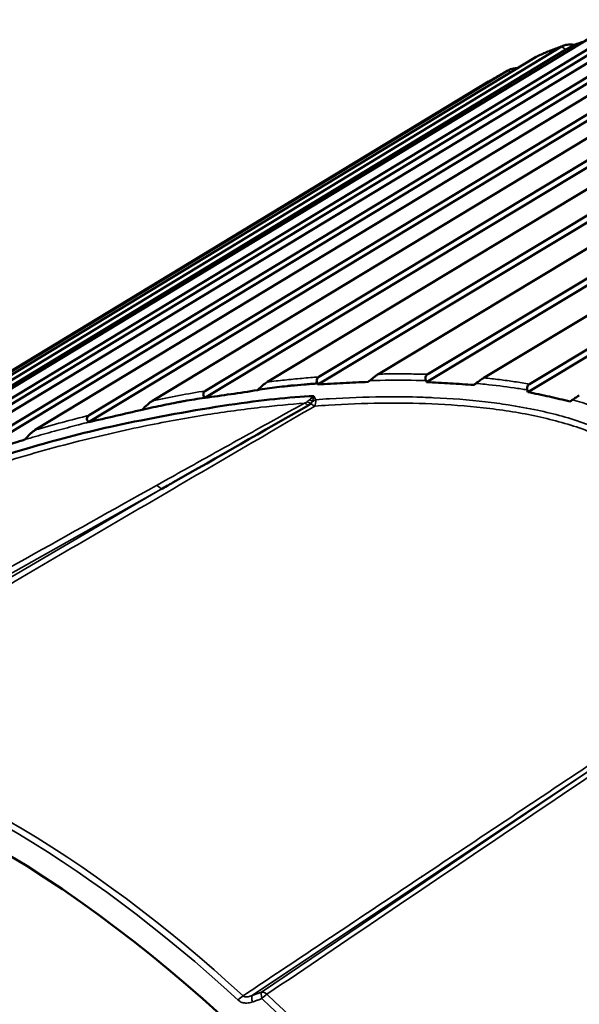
# Model space of a CAD drawing. Header units: millimetres. Extents: x 0 to 2239, y -60 to 841.
# Tile 117 of 151: x 1037.45 to 1040.51, y 290.42 to 295.81. Entities that reach past the tile are written whole.
import ezdxf

# ---------------------------------------------------------------- set-up
doc = ezdxf.new("R2010")
doc.units = ezdxf.units.MM
doc.layers.add('Sichtbar (ISO)', color=7, linetype='Continuous', lineweight=50)
doc.layers.add('Sichtbar schmal (ISO)', color=7, linetype='Continuous', lineweight=35)

msp = doc.modelspace()

# ---------------------------------------------------------------- linework, layer by layer
at = {"layer": 'Sichtbar (ISO)'}
for p, q in [((1040.903, 295.7844), (1036.884, 293.3508)), ((1037.179, 293.4201), (1041.0827, 295.7815)), ((1037.1819, 293.456), (1041.0596, 295.8017)), ((1041.2442, 295.8105), (1037.5341, 293.5662)), ((1037.8259, 293.6089), (1041.4304, 295.7864)), ((1037.8292, 293.6465), (1041.4079, 295.8084)), ((1041.6001, 295.7948), (1038.176, 293.7263)), ((1036.5266, 293.177), (1040.7509, 295.7349)), ((1036.5292, 293.2111), (1040.7274, 295.7533)), ((1038.4618, 293.7414), (1041.7916, 295.7497)), ((1038.466, 293.7806), (1041.7698, 295.7732)), ((1041.9684, 295.7373), (1038.8041, 293.8289)), ((1040.579, 295.7166), (1035.3551, 292.5512)), ((1039.086, 293.8562), (1042.143, 295.6965)), ((1040.4373, 295.6471), (1040.4836, 295.6738)), ((1034.5567, 292.0838), (1040.4373, 295.6471)), ((1034.5646, 292.1193), (1040.4134, 295.6634)), ((1039.0808, 293.8157), (1042.1639, 295.6715)), ((1042.3465, 295.6385), (1039.4117, 293.8719)), ((1040.4947, 295.6655), (1040.4373, 295.6471)), ((1040.2743, 295.6077), (1034.432, 292.0662)), ((1039.6812, 293.8707), (1042.5249, 295.5787)), ((1034.2777, 291.9912), (1040.1199, 295.5327)), ((1039.6745, 293.8286), (1042.5446, 295.5525)), ((1034.1754, 291.9329), (1040.0136, 295.4722)), ((1042.7319, 295.4991), (1039.9881, 293.8511)), ((1040.2372, 293.8177), (1042.9127, 295.4207)), ((1040.2285, 293.774), (1042.9313, 295.3934)), ((1039.3674, 293.8362), (1039.3675, 293.8362)), ((1038.7496, 293.7839), (1038.7502, 293.7843)), ((1039.0584, 293.7519), (1039.0584, 293.7519)), ((1040.4742, 293.7308), (1040.4742, 293.7309)), ((1038.1192, 293.6769), (1038.1193, 293.6769)), ((1039.6465, 291.1214), (1039.6463, 291.1215)), ((1039.4023, 290.9588), (1039.4023, 290.9586)), ((1039.4023, 290.9281), (1039.4023, 290.9281)), ((1039.2191, 290.8366), (1039.2191, 290.8365)), ((1039.2252, 290.8101), (1039.2253, 290.81)), ((1039.0991, 290.7566), (1039.0991, 290.7564)), ((1039.1051, 290.7299), (1039.1051, 290.7298))]:
    msp.add_line(p, q, dxfattribs=at)
for centre, major_axis, ratio, start_param, end_param in [((1040.5275, 295.6813), (-0.2652, -0.086), 0.023289, 4.668409, 4.87104), ((1040.6245, 288.0795), (3.1625, -5.4776), 0.57735, 2.711998, 2.712019), ((1037.2945, 286.1569), (-3.1481, 5.4526), 0.57735, 2.660806, 6.751986), ((1044.8254, 290.5048), (-3.3125, 5.7374), 0.57735, 1.070741, 1.07077), ((1044.6624, 290.4107), (-3.3125, 5.7374), 0.57735, 1.072869, 1.072902), ((1044.4884, 290.3103), (-3.3125, 5.7374), 0.57735, 1.075139, 1.075174), ((1037.2945, 286.1569), (-2.5733, 4.4571), 0.57735, 4.307805, 5.550283)]:
    msp.add_ellipse(centre, major_axis=major_axis, ratio=ratio, start_param=start_param, end_param=end_param, dxfattribs=at)
for points, knots in [([(1040.4836, 295.6738), (1040.4709, 295.6753), (1040.4561, 295.6755), (1040.4338, 295.6722), (1040.4224, 295.6686), (1040.4146, 295.6641), (1040.4142, 295.6638), (1040.4138, 295.6636), (1040.4134, 295.6634)], [0.12922201, 0.12922201, 0.12922201, 0.12922201, 0.13675171, 0.13675171, 0.14339331, 0.14339331, 0.14339331, 0.14371764, 0.14371764, 0.14371764, 0.14371764]), ([(1040.4256, 295.6692), (1040.4159, 295.6656), (1040.4062, 295.662), (1040.3868, 295.6547), (1040.3772, 295.651), (1040.3579, 295.6434), (1040.3483, 295.6396), (1040.3292, 295.6318), (1040.3197, 295.6278), (1040.3007, 295.6198), (1040.2912, 295.6157), (1040.2817, 295.6115)], [5.39575117, 5.39575117, 5.39575117, 5.39575117, 5.4034784, 5.4034784, 5.41120563, 5.41120563, 5.41893285, 5.41893285, 5.42666008, 5.42666008, 5.43438731, 5.43438731, 5.43438731, 5.43438731]), ([(1040.2743, 295.6077), (1040.2747, 295.6079), (1040.2751, 295.6081), (1040.2755, 295.6083), (1040.2775, 295.6095), (1040.2796, 295.6106), (1040.2817, 295.6115)], [0.143068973, 0.143068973, 0.143068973, 0.143068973, 0.143393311, 0.143393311, 0.143393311, 0.145119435, 0.145119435, 0.145119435, 0.145119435]), ([(1040.123, 295.5345), (1040.1156, 295.5305), (1040.1082, 295.5265), (1040.0935, 295.5184), (1040.0862, 295.5144), (1040.0715, 295.5061), (1040.0643, 295.502), (1040.0497, 295.4936), (1040.0425, 295.4894), (1040.028, 295.4808), (1040.0208, 295.4765), (1040.0136, 295.4722)], [5.47856513, 5.47856513, 5.47856513, 5.47856513, 5.48487812, 5.48487812, 5.4911911, 5.4911911, 5.49750408, 5.49750408, 5.50381707, 5.50381707, 5.51013005, 5.51013005, 5.51013005, 5.51013005]), ([(1040.1721, 295.5456), (1040.1646, 295.5454), (1040.1573, 295.5447), (1040.1403, 295.5417), (1040.1289, 295.5379), (1040.1211, 295.5334), (1040.1207, 295.5331), (1040.1203, 295.5329), (1040.1199, 295.5327)], [0.13264831, 0.13264831, 0.13264831, 0.13264831, 0.13675171, 0.13675171, 0.14339331, 0.14339331, 0.14339331, 0.14371764, 0.14371764, 0.14371764, 0.14371764]), ([(1039.086, 293.8562), (1039.083, 293.8545), (1039.0804, 293.8523), (1039.0763, 293.8471), (1039.0749, 293.8442), (1039.0735, 293.8376), (1039.0735, 293.8342), (1039.0749, 293.8273), (1039.0762, 293.824), (1039.078, 293.8207)], [0.000001, 0.000001, 0.000001, 0.000001, 0.002490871, 0.002490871, 0.004978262, 0.004978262, 0.007401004, 0.007401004, 0.009714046, 0.009714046, 0.009714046, 0.009714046]), ([(1039.3641, 293.8361), (1039.3723, 293.8432), (1039.3811, 293.8503), (1039.3937, 293.8598), (1039.3977, 293.8627), (1039.4051, 293.8678), (1039.4085, 293.87), (1039.4117, 293.8719)], [0.00002706, 0.00002706, 0.00002706, 0.00002706, 0.00661124, 0.00661124, 0.00967647, 0.00967647, 0.01241248, 0.01241248, 0.01241248, 0.01241248]), ([(1039.6812, 293.8707), (1039.6784, 293.869), (1039.6759, 293.867), (1039.6721, 293.8621), (1039.6707, 293.8594), (1039.6689, 293.8533), (1039.6687, 293.8501), (1039.6693, 293.8434), (1039.6701, 293.84), (1039.6714, 293.8366)], [0.000001, 0.000001, 0.000001, 0.000001, 0.002353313, 0.002353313, 0.004596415, 0.004596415, 0.006832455, 0.006832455, 0.009079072, 0.009079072, 0.009079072, 0.009079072]), ([(1039.9449, 293.821), (1039.9525, 293.8268), (1039.9605, 293.8327), (1039.9719, 293.8406), (1039.9755, 293.8431), (1039.9821, 293.8475), (1039.9852, 293.8494), (1039.9881, 293.8511)], [0.00000206, 0.00000206, 0.00000206, 0.00000206, 0.00579814, 0.00579814, 0.00849129, 0.00849129, 0.01093804, 0.01093804, 0.01093804, 0.01093804]), ([(1038.7506, 293.7848), (1038.7611, 293.7955), (1038.771, 293.8042), (1038.7845, 293.8152), (1038.7889, 293.8185), (1038.7969, 293.8243), (1038.8007, 293.8268), (1038.8041, 293.8289)], [0.00000428, 0.00000428, 0.00000428, 0.00000428, 0.00805652, 0.00805652, 0.01182801, 0.01182801, 0.01514585, 0.01514585, 0.01514585, 0.01514585]), ([(1038.7506, 293.7848), (1038.7846, 293.7906), (1038.821, 293.795), (1038.8564, 293.7998), (1038.8754, 293.8023), (1038.8941, 293.8045), (1038.9127, 293.8065), (1038.9196, 293.8072), (1038.9265, 293.808), (1038.9335, 293.8087), (1038.9577, 293.8111), (1038.9817, 293.8131), (1039.0057, 293.8151), (1039.0177, 293.8161), (1039.0297, 293.817), (1039.0417, 293.8179), (1039.0538, 293.8189), (1039.0658, 293.8198), (1039.078, 293.8207)], [0.0013147, 0.0013147, 0.0013147, 0.0013147, 0.3193984, 0.3193984, 0.3193984, 0.4895488, 0.4895488, 0.4895488, 0.5533552, 0.5533552, 0.5533552, 0.7766776, 0.7766776, 0.7766776, 0.8883388, 0.8883388, 0.8883388, 1, 1, 1, 1]), ([(1039.078, 293.8207), (1039.0785, 293.8199), (1039.079, 293.8191), (1039.0799, 293.8174), (1039.0803, 293.8165), (1039.0808, 293.8157)], [0.000015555, 0.000015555, 0.000015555, 0.000015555, 0.000627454, 0.000627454, 0.001232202, 0.001232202, 0.001232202, 0.001232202]), ([(1039.0808, 293.8157), (1039.1268, 293.8181), (1039.1729, 293.8204), (1039.2647, 293.825), (1039.3105, 293.8273), (1039.3563, 293.8295)], [0.00004301, 0.00004301, 0.00004301, 0.00004301, 0.02914241, 0.02914241, 0.05813089, 0.05813089, 0.05813089, 0.05813089]), ([(1039.3641, 293.8361), (1039.3627, 293.835), (1039.3614, 293.8339), (1039.3588, 293.8317), (1039.3575, 293.8306), (1039.3563, 293.8295)], [-0.002159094, -0.002159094, -0.002159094, -0.002159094, -0.00110306, -0.00110306, -0.000101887, -0.000101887, -0.000101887, -0.000101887]), ([(1039.6714, 293.8366), (1039.672, 293.8353), (1039.6725, 293.834), (1039.6735, 293.8313), (1039.674, 293.8299), (1039.6745, 293.8286)], [0.00001976, 0.00001976, 0.00001976, 0.00001976, 0.000927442, 0.000927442, 0.001823, 0.001823, 0.001823, 0.001823]), ([(1039.6745, 293.8286), (1039.718, 293.8261), (1039.7615, 293.8235), (1039.8479, 293.8182), (1039.8909, 293.8154), (1039.9338, 293.8126)], [0.00004767, 0.00004767, 0.00004767, 0.00004767, 0.02792436, 0.02792436, 0.05555153, 0.05555153, 0.05555153, 0.05555153]), ([(1039.9449, 293.821), (1039.943, 293.8196), (1039.9412, 293.8182), (1039.9375, 293.8154), (1039.9357, 293.814), (1039.9338, 293.8126)], [-0.002821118, -0.002821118, -0.002821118, -0.002821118, -0.00141271, -0.00141271, -0.000000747, -0.000000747, -0.000000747, -0.000000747]), ([(1040.2372, 293.8177), (1040.2347, 293.8162), (1040.2326, 293.8144), (1040.2289, 293.81), (1040.2275, 293.8075), (1040.2254, 293.8019), (1040.2248, 293.7987), (1040.2246, 293.7921), (1040.225, 293.7888), (1040.2258, 293.7854)], [0.000001, 0.000001, 0.000001, 0.000001, 0.002090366, 0.002090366, 0.00412848, 0.00412848, 0.00630335, 0.00630335, 0.00845911, 0.00845911, 0.00845911, 0.00845911]), ([(1038.3256, 293.7201), (1038.3289, 293.7207), (1038.3323, 293.7214), (1038.3356, 293.722), (1038.3403, 293.7228), (1038.345, 293.7237), (1038.3497, 293.7245), (1038.3872, 293.7311), (1038.4246, 293.7366), (1038.4613, 293.742)], [0.5952808, 0.5952808, 0.5952808, 0.5952808, 0.625, 0.625, 0.625, 0.6666667, 0.6666667, 0.6666667, 1, 1, 1, 1]), ([(1038.466, 293.7806), (1038.4625, 293.7785), (1038.4595, 293.7759), (1038.4555, 293.7703), (1038.4543, 293.7674), (1038.4534, 293.7611), (1038.4536, 293.7579), (1038.4552, 293.7525), (1038.4561, 293.7504), (1038.4584, 293.7462), (1038.4598, 293.7441), (1038.4613, 293.742)], [0.000001, 0.000001, 0.000001, 0.000001, 0.00293685, 0.00293685, 0.00534864, 0.00534864, 0.00769352, 0.00769352, 0.00924664, 0.00924664, 0.01084829, 0.01084829, 0.01084829, 0.01084829]), ([(1038.4613, 293.742), (1038.5092, 293.7483), (1038.557, 293.7552), (1038.6534, 293.7692), (1038.7018, 293.7761), (1038.7506, 293.7848)], [0.00029885, 0.00029885, 0.00029885, 0.00029885, 0.030571, 0.030571, 0.06127478, 0.06127478, 0.06127478, 0.06127478]), ([(1040.2258, 293.7854), (1040.2265, 293.7835), (1040.2269, 293.7816), (1040.2277, 293.7778), (1040.2281, 293.7759), (1040.2285, 293.774)], [0.000049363, 0.000049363, 0.000049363, 0.000049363, 0.001293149, 0.001293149, 0.002488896, 0.002488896, 0.002488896, 0.002488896]), ([(1040.2285, 293.774), (1040.2682, 293.7659), (1040.3077, 293.7575), (1040.3847, 293.7402), (1040.4224, 293.7314), (1040.4596, 293.7221)], [0.00012402, 0.00012402, 0.00012402, 0.00012402, 0.02669791, 0.02669791, 0.05247497, 0.05247497, 0.05247497, 0.05247497]), ([(1040.4731, 293.7312), (1040.4801, 293.736), (1040.4871, 293.7406), (1040.4966, 293.7468), (1040.4997, 293.7487), (1040.5054, 293.7523), (1040.5081, 293.754), (1040.5105, 293.7554)], [0.00002503, 0.00002503, 0.00002503, 0.00002503, 0.00531853, 0.00531853, 0.0078877, 0.0078877, 0.0102897, 0.0102897, 0.0102897, 0.0102897]), ([(1038.1193, 293.677), (1038.1287, 293.6871), (1038.1391, 293.6972), (1038.1542, 293.7103), (1038.159, 293.7143), (1038.1679, 293.721), (1038.1721, 293.7239), (1038.176, 293.7263)], [0.0000122, 0.0000122, 0.0000122, 0.0000122, 0.00838718, 0.00838718, 0.01227656, 0.01227656, 0.01564502, 0.01564502, 0.01564502, 0.01564502]), ([(1038.1193, 293.677), (1038.1397, 293.6816), (1038.1599, 293.686), (1038.1799, 293.6902), (1038.1988, 293.6943), (1038.2176, 293.6982), (1038.2362, 293.7021), (1038.2553, 293.7061), (1038.2743, 293.7101), (1038.2932, 293.7138), (1038.3027, 293.7157), (1038.3121, 293.7176), (1038.3215, 293.7193), (1038.3229, 293.7196), (1038.3242, 293.7199), (1038.3256, 293.7201)], [0, 0, 0, 0, 0.1715591, 0.1715591, 0.1715591, 0.3333333, 0.3333333, 0.3333333, 0.5, 0.5, 0.5, 0.5833333, 0.5833333, 0.5833333, 0.5952808, 0.5952808, 0.5952808, 0.5952808]), ([(1038.2233, 293.2425), (1038.2445, 293.2545), (1038.2658, 293.2666), (1038.2871, 293.2786), (1038.5342, 293.4183), (1038.7799, 293.5596), (1039.0269, 293.7)], [0, 0, 0, 0, 0.079321, 0.079321, 0.079321, 1, 1, 1, 1]), ([(1039.0428, 293.711), (1039.0413, 293.7097), (1039.038, 293.7071), (1039.0327, 293.7034), (1039.0289, 293.7012), (1039.0269, 293.7)], [0.0000059, 0.0000059, 0.0000059, 0.0000059, 0.3333333, 0.6666667, 1, 1, 1, 1]), ([(1040.4596, 293.7221), (1040.4618, 293.7236), (1040.464, 293.7251), (1040.4685, 293.7281), (1040.4708, 293.7297), (1040.473, 293.7311)], [0.000093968, 0.000093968, 0.000093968, 0.000093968, 0.001740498, 0.001740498, 0.00342472, 0.00342472, 0.00342472, 0.00342472]), ([(1037.8292, 293.6465), (1037.8253, 293.6441), (1037.8218, 293.6411), (1037.818, 293.635), (1037.817, 293.6322), (1037.8166, 293.6263), (1037.8171, 293.6233), (1037.819, 293.6184), (1037.8201, 293.6164), (1037.8226, 293.6126), (1037.8242, 293.6107), (1037.8258, 293.6089)], [0.000001, 0.000001, 0.000001, 0.000001, 0.00339937, 0.00339937, 0.00573711, 0.00573711, 0.00801378, 0.00801378, 0.00953171, 0.00953171, 0.01110406, 0.01110406, 0.01110406, 0.01110406]), ([(1037.8258, 293.6089), (1037.8751, 293.6203), (1037.9243, 293.6317), (1038.0221, 293.6543), (1038.0707, 293.6656), (1038.1193, 293.677)], [0.00001023, 0.00001023, 0.00001023, 0.00001023, 0.03145251, 0.03145251, 0.06250317, 0.06250317, 0.06250317, 0.06250317]), ([(1037.4767, 293.5135), (1037.4861, 293.5244), (1037.4963, 293.5352), (1037.5114, 293.5491), (1037.5165, 293.5535), (1037.5257, 293.5607), (1037.53, 293.5638), (1037.5341, 293.5662)], [0.00012142, 0.00012142, 0.00012142, 0.00012142, 0.0087041, 0.0087041, 0.01282466, 0.01282466, 0.01635456, 0.01635456, 0.01635456, 0.01635456]), ([(1037.3613, 293.4774), (1037.3805, 293.4834), (1037.3997, 293.4894), (1037.4381, 293.5015), (1037.4574, 293.5075), (1037.4767, 293.5135)], [0.00001861, 0.00001861, 0.00001861, 0.00001861, 0.01246974, 0.01246974, 0.02495787, 0.02495787, 0.02495787, 0.02495787]), ([(1039.6638, 287.5185), (1039.3765, 288.0167), (1039.0598, 288.4923), (1038.3212, 289.4222), (1037.8987, 289.8579), (1037.2507, 290.3689), (1037.0427, 290.5112), (1036.6269, 290.7487), (1036.4192, 290.8441), (1035.797, 291.0646), (1035.3982, 291.1148), (1034.6656, 291.0495), (1034.3369, 290.9379), (1034.0396, 290.7656)], [0.000001, 0.000001, 0.000001, 0.000001, 0.345055, 0.345055, 0.730328, 0.730328, 0.907196, 0.907196, 1.083674, 1.083674, 1.445653, 1.445653, 1.801204, 1.801204, 1.801204, 1.801204])]:
    msp.add_open_spline(points, degree=3, knots=knots, dxfattribs=at)
for points in [[(1039.0584, 293.7519), (1038.9229, 293.7451), (1038.7776, 293.7308), (1038.5933, 293.7032)], [(1038.5933, 293.7032), (1038.4089, 293.6756), (1038.1855, 293.6347), (1038.0104, 293.5978)], [(1038.0104, 293.5978), (1037.8353, 293.5608), (1037.5817, 293.4948), (1037.0138, 293.3213), (1036.6337, 293.1738), (1036.4329, 293.0906)]]:
    msp.add_open_spline(points, degree=3, dxfattribs=at)
at = {"layer": 'Sichtbar schmal (ISO)'}
for p, q in [((1039.0692, 293.732), (1039.0584, 293.7519)), ((1036.0839, 292.044), (1038.2234, 293.2425)), ((1038.2234, 293.2425), (1036.087, 291.9936)), ((1038.7204, 290.4732), (1040.7085, 291.7993)), ((1040.7151, 291.8038), (1038.7724, 290.4916)), ((1038.7724, 290.4916), (1038.7204, 290.4732))]:
    msp.add_line(p, q, dxfattribs=at)
for centre, major_axis, ratio, start_param, end_param in [((1043.4089, 289.687), (-3.3541, 5.8095), 0.57735, 6.181294, 6.21973), ((1043.4089, 289.687), (-3.3541, 5.8095), 0.57735, 6.263967, 6.295528), ((1039.1429, 286.0638), (-4.5307, -6.605), 0.92409, 3.869317, 3.907693), ((1039.0418, 293.7615), (-0.0592, -0.0536), 0.229453, 1.246511, 1.644138), ((1039.0433, 293.7595), (0.0134, 0.0748), 0.212933, 4.231816, 4.648483), ((1039.0174, 293.6689), (0.0242, -0.0437), 0.525005, 2.041683, 2.635714), ((1039.0323, 293.681), (0.0392, -0.031), 0.616171, 1.780007, 2.310449), ((1039.0492, 293.7037), (-0.0402, 0.0298), 0.331431, 4.902284, 5.314413), ((1039.0543, 293.7394), (0.026, 0.0416), 0.136308, 4.05271, 4.266473), ((1039.0534, 293.7411), (0.044, 0.0238), 0.316067, 4.495551, 4.904315), ((1039.0534, 293.7411), (-0.0037, 0.0499), 0.30769, 3.605229, 4.505835), ((1039.3331, 285.1261), (-4.771, -7.5778), 0.929406, 3.914716, 3.950092), ((1038.2091, 293.2353), (0.0225, -0.0265), 0.450332, 1.462071, 2.538066), ((1037.3814, 286.2071), (3.1999, -5.5424), 0.57735, 2.06719, 2.645199), ((1037.3575, 286.1932), (-3.1926, 5.5297), 0.57735, 5.208783, 5.786791), ((1043.6576, 289.8306), (3.1875, -5.5209), 0.57735, 4.204832, 4.204865), ((1043.6576, 289.8306), (-3.2625, 5.6508), 0.57735, 1.077114, 1.077144), ((1043.6576, 289.8306), (3.1875, -5.5209), 0.57735, 4.209513, 4.209523), ((1043.6576, 289.8306), (-3.2625, 5.6508), 0.57735, 1.08165, 1.081661), ((1043.4107, 289.6881), (-3.1996, 5.5418), 0.57735, 1.068883, 1.068908), ((1043.4107, 289.6881), (-3.1996, 5.5418), 0.57735, 1.073527, 1.073544), ((1038.6621, 290.4384), (0.0339, 0.0368), 0.38886, 0.923195, 1.678922), ((1038.7399, 290.4288), (-0.0167, 0.0471), 0.284639, 0.254278, 1.282018), ((1038.7919, 290.4472), (-0.0167, 0.0472), 0.282817, 0.254357, 0.824178), ((1038.7919, 290.4472), (-0.0167, 0.0471), 0.283742, 0.824326, 1.284747), ((1038.7919, 290.4472), (-0.028, 0.0414), 0.58454, 5.158151, 5.98128), ((1038.7919, 290.4472), (0.0343, 0.0364), 0.377481, 0.915359, 1.683071), ((1037.4052, 286.2208), (-3.2263, 5.5881), 0.57735, 4.861962, 5.192997), ((1037.4296, 286.2348), (3.2336, -5.6008), 0.57735, 1.720369, 2.051446)]:
    msp.add_ellipse(centre, major_axis=major_axis, ratio=ratio, start_param=start_param, end_param=end_param, dxfattribs=at)
for points in [[(1040.4373, 295.6471), (1040.4295, 295.6526), (1040.4213, 295.6579), (1040.4134, 295.6634)], [(1040.1355, 295.5235), (1040.1303, 295.5266), (1040.125, 295.5296), (1040.1199, 295.5327)]]:
    msp.add_open_spline(points, degree=3, dxfattribs=at)
for points, knots in [([(1039.086, 293.8562), (1039.055, 293.8539), (1039.0238, 293.8514), (1038.9926, 293.8486), (1038.9614, 293.8458), (1038.9301, 293.8427), (1038.8987, 293.8395), (1038.8673, 293.8362), (1038.8358, 293.8327), (1038.8041, 293.8289)], [0, 0, 0, 0, 0.333333, 0.333333, 0.333333, 0.666667, 0.666667, 0.666667, 1, 1, 1, 1]), ([(1039.6812, 293.8707), (1039.6516, 293.8716), (1039.6219, 293.8722), (1039.5921, 293.8726), (1039.5622, 293.873), (1039.5323, 293.8732), (1039.5022, 293.873), (1039.4721, 293.8729), (1039.442, 293.8725), (1039.4117, 293.8719)], [0, 0, 0, 0, 0.333333, 0.333333, 0.333333, 0.666667, 0.666667, 0.666667, 1, 1, 1, 1]), ([(1040.2372, 293.8177), (1040.2108, 293.8222), (1040.184, 293.8265), (1040.1568, 293.8305), (1040.1296, 293.8345), (1040.1019, 293.8382), (1040.0738, 293.8416), (1040.0457, 293.8451), (1040.0171, 293.8482), (1039.9881, 293.8511)], [0, 0, 0, 0, 0.333333, 0.333333, 0.333333, 0.666667, 0.666667, 0.666667, 1, 1, 1, 1]), ([(1039.3641, 293.8361), (1039.3737, 293.8364), (1039.3833, 293.8366), (1039.393, 293.8369), (1039.4681, 293.8387), (1039.5431, 293.8391), (1039.6179, 293.8378), (1039.6357, 293.8375), (1039.6536, 293.8371), (1039.6714, 293.8366)], [0, 0, 0, 0, 0.093758, 0.093758, 0.093758, 0.825314, 0.825314, 0.825314, 1, 1, 1, 1]), ([(1039.9449, 293.821), (1039.9619, 293.8195), (1040.0321, 293.8128), (1040.1259, 293.8014), (1040.2019, 293.7894), (1040.2258, 293.7854)], [0.0000026, 0.0000026, 0.0000026, 0.0000026, 0.1799519, 0.7415956, 1, 1, 1, 1]), ([(1039.0692, 293.732), (1039.0944, 293.7339), (1039.1196, 293.7356), (1039.1447, 293.7371), (1039.2424, 293.7431), (1039.3383, 293.7466), (1039.4319, 293.7476), (1039.496, 293.7483), (1039.5591, 293.7478), (1039.6209, 293.7462), (1039.6519, 293.7454), (1039.6826, 293.7443), (1039.713, 293.7429), (1039.8103, 293.7385), (1039.9048, 293.7311), (1039.9971, 293.7203), (1040.0389, 293.7155), (1040.0803, 293.7099), (1040.1213, 293.7036), (1040.1758, 293.6952), (1040.2294, 293.6855), (1040.2819, 293.6743), (1040.3741, 293.6547), (1040.4628, 293.6305), (1040.5452, 293.6003), (1040.553, 293.5974), (1040.5608, 293.5945), (1040.5685, 293.5915), (1040.6361, 293.5655), (1040.6992, 293.5353), (1040.7574, 293.5012), (1040.7629, 293.498), (1040.7684, 293.4947), (1040.7738, 293.4915), (1040.7755, 293.4904), (1040.7773, 293.4893), (1040.779, 293.4883), (1040.8289, 293.4576), (1040.8749, 293.4241), (1040.9174, 293.3876), (1040.9338, 293.3735), (1040.9496, 293.359), (1040.965, 293.3441), (1041.0207, 293.2901), (1041.0696, 293.2311), (1041.1136, 293.1699), (1041.1295, 293.1478), (1041.1448, 293.1254), (1041.1595, 293.1028), (1041.185, 293.0637), (1041.2086, 293.024), (1041.2312, 292.983), (1041.2659, 292.9199), (1041.2984, 292.8536), (1041.3301, 292.7802), (1041.3316, 292.7767), (1041.3332, 292.7732), (1041.3347, 292.7697), (1041.3626, 292.7045), (1041.3902, 292.634), (1041.4167, 292.5585), (1041.4414, 292.4884), (1041.4651, 292.414), (1041.4873, 292.3359)], [0, 0, 0, 0, 0.018855, 0.018855, 0.018855, 0.092457, 0.092457, 0.092457, 0.142857, 0.142857, 0.142857, 0.168105, 0.168105, 0.168105, 0.249003, 0.249003, 0.249003, 0.285714, 0.285714, 0.285714, 0.334579, 0.334579, 0.334579, 0.420393, 0.420393, 0.420393, 0.428571, 0.428571, 0.428571, 0.5, 0.5, 0.5, 0.506751, 0.506751, 0.506751, 0.508929, 0.508929, 0.508929, 0.571429, 0.571429, 0.571429, 0.595481, 0.595481, 0.595481, 0.682748, 0.682748, 0.682748, 0.714286, 0.714286, 0.714286, 0.769018, 0.769018, 0.769018, 0.853144, 0.853144, 0.853144, 0.857143, 0.857143, 0.857143, 0.931196, 0.931196, 0.931196, 1, 1, 1, 1]), ([(1036.0918, 291.9603), (1036.4231, 292.154), (1037.085, 292.5408), (1038.0755, 293.1201), (1038.7345, 293.5048), (1039.0635, 293.6971)], [0.0000068, 0.0000068, 0.0000068, 0.0000068, 0.3333333, 0.6666667, 1, 1, 1, 1]), ([(1036.4385, 293.0545), (1036.5814, 293.1146), (1036.7253, 293.1713), (1036.8703, 293.2246), (1037.0284, 293.2826), (1037.1878, 293.3365), (1037.3481, 293.3859), (1037.4883, 293.429), (1037.6293, 293.4687), (1037.771, 293.5046), (1037.8951, 293.5361), (1038.0198, 293.5647), (1038.1448, 293.5902), (1038.255, 293.6127), (1038.3656, 293.6328), (1038.4763, 293.6503), (1038.5737, 293.6657), (1038.6713, 293.679), (1038.7689, 293.6902), (1038.8484, 293.6994), (1038.9279, 293.7071), (1039.0074, 293.7133)], [0, 0, 0, 0, 0.1726548, 0.1726548, 0.1726548, 0.3609326, 0.3609326, 0.3609326, 0.5255221, 0.5255221, 0.5255221, 0.6697869, 0.6697869, 0.6697869, 0.7969709, 0.7969709, 0.7969709, 0.908883, 0.908883, 0.908883, 1, 1, 1, 1]), ([(1038.1976, 293.263), (1038.2882, 293.3136), (1038.3786, 293.364), (1038.4687, 293.4142), (1038.5589, 293.4645), (1038.649, 293.5146), (1038.7387, 293.5644), (1038.8285, 293.6142), (1038.918, 293.6639), (1039.0074, 293.7133)], [0.0002861, 0.0002861, 0.0002861, 0.0002861, 0.3333333, 0.3333333, 0.3333333, 0.6666667, 0.6666667, 0.6666667, 1, 1, 1, 1]), ([(1039.02, 293.7197), (1039.0189, 293.7189), (1039.0178, 293.7181), (1039.0165, 293.7174), (1039.0152, 293.7166), (1039.0138, 293.7159), (1039.0123, 293.7152), (1039.0107, 293.7145), (1039.0091, 293.7139), (1039.0074, 293.7133)], [0, 0, 0, 0, 0.323652, 0.323652, 0.323652, 0.655795, 0.655795, 0.655795, 1, 1, 1, 1]), ([(1039.02, 293.7197), (1039.0215, 293.7209), (1039.023, 293.7222), (1039.0246, 293.7235), (1039.0261, 293.7248), (1039.0277, 293.7261), (1039.0294, 293.7275), (1039.0302, 293.7282), (1039.0311, 293.7289), (1039.032, 293.7296), (1039.0329, 293.7303), (1039.0337, 293.7309), (1039.0345, 293.7316)], [0, 0, 0, 0, 0.333333, 0.333333, 0.333333, 0.666667, 0.666667, 0.666667, 0.842246, 0.842246, 0.842246, 1, 1, 1, 1]), ([(1039.0635, 293.6971), (1039.0613, 293.6978), (1039.0567, 293.7001), (1039.0496, 293.7045), (1039.045, 293.7087), (1039.0428, 293.711)], [0.0000046, 0.0000046, 0.0000046, 0.0000046, 0.3333333, 0.6666667, 0.9999899, 0.9999899, 0.9999899, 0.9999899]), ([(1039.0482, 293.7182), (1039.049, 293.7194), (1039.0491, 293.7195), (1039.0495, 293.7201), (1039.0501, 293.7209), (1039.0507, 293.7216), (1039.0513, 293.7224)], [0, 0, 0, 0, 0.4445308, 0.4445308, 0.4445308, 0.9997804, 0.9997804, 0.9997804, 0.9997804]), ([(1039.0635, 293.6971), (1039.0886, 293.6989), (1039.1136, 293.7007), (1039.1386, 293.7023), (1039.234, 293.7083), (1039.3293, 293.7121), (1039.4242, 293.7134), (1039.5177, 293.7146), (1039.6108, 293.7134), (1039.7034, 293.7094), (1039.7981, 293.7053), (1039.8922, 293.6983), (1039.9852, 293.6879), (1040.0807, 293.6771), (1040.1751, 293.6627), (1040.267, 293.6435), (1040.3565, 293.6247), (1040.4437, 293.6014), (1040.526, 293.5718), (1040.6063, 293.5429), (1040.6818, 293.5079), (1040.7496, 293.4666), (1040.8193, 293.4242), (1040.8808, 293.3751), (1040.9354, 293.3216), (1040.99, 293.2681), (1041.0376, 293.2103), (1041.0807, 293.1496), (1041.1229, 293.0902), (1041.1607, 293.0281), (1041.1955, 292.964), (1041.2308, 292.8989), (1041.263, 292.8317), (1041.2926, 292.7629), (1041.3235, 292.6912), (1041.3516, 292.6177), (1041.3775, 292.5427), (1041.4025, 292.4703), (1041.4254, 292.3965), (1041.4464, 292.3216)], [0.0000001, 0.0000001, 0.0000001, 0.0000001, 0.0212716, 0.0212716, 0.0212716, 0.1023336, 0.1023336, 0.1023336, 0.1820471, 0.1820471, 0.1820471, 0.2635455, 0.2635455, 0.2635455, 0.3472096, 0.3472096, 0.3472096, 0.4287054, 0.4287054, 0.4287054, 0.5083192, 0.5083192, 0.5083192, 0.5901014, 0.5901014, 0.5901014, 0.6718394, 0.6718394, 0.6718394, 0.7519341, 0.7519341, 0.7519341, 0.8333403, 0.8333403, 0.8333403, 0.9181288, 0.9181288, 0.9181288, 0.999925, 0.999925, 0.999925, 0.999925]), ([(1040.4731, 293.7312), (1040.4906, 293.7263), (1040.5403, 293.7118), (1040.6171, 293.6858), (1040.676, 293.6615), (1040.7039, 293.6489), (1040.7056, 293.6481)], [0, 0, 0, 0, 0.2154562, 0.614994, 0.9771817, 0.9999424, 0.9999424, 0.9999424, 0.9999424]), ([(1037.4767, 293.5135), (1037.5164, 293.5251), (1037.5558, 293.5363), (1037.5948, 293.5472), (1037.634, 293.5581), (1037.6728, 293.5686), (1037.7113, 293.5789), (1037.7305, 293.584), (1037.7497, 293.5891), (1037.7688, 293.5941), (1037.7718, 293.5949), (1037.7748, 293.5957), (1037.7778, 293.5965), (1037.7938, 293.6007), (1037.8099, 293.6048), (1037.8258, 293.6089)], [0.0004871, 0.0004871, 0.0004871, 0.0004871, 0.3333333, 0.3333333, 0.3333333, 0.6666667, 0.6666667, 0.6666667, 0.8333333, 0.8333333, 0.8333333, 0.8594689, 0.8594689, 0.8594689, 1, 1, 1, 1]), ([(1038.1973, 293.2629), (1037.958, 293.129), (1037.4804, 292.8618), (1036.7676, 292.4622), (1036.2937, 292.1967), (1036.0572, 292.0643)], [0, 0, 0, 0, 0.3333333, 0.6666667, 1, 1, 1, 1]), ([(1041.4465, 292.3213), (1041.1391, 292.1164), (1040.5239, 291.7065), (1039.5987, 291.0895), (1038.9806, 290.6774), (1038.6712, 290.4711)], [0, 0, 0, 0, 0.3333333, 0.6666667, 0.9999964, 0.9999964, 0.9999964, 0.9999964]), ([(1038.8016, 290.4799), (1039.0167, 290.6245), (1039.4459, 290.9159), (1040.0939, 291.3529), (1040.527, 291.6458), (1040.7436, 291.7929)], [0.0000003, 0.0000003, 0.0000003, 0.0000003, 0.3333333, 0.6666667, 1, 1, 1, 1]), ([(1038.7204, 290.4732), (1038.7167, 290.4716), (1038.7097, 290.4687), (1038.6997, 290.466), (1038.6908, 290.4648), (1038.6829, 290.4652), (1038.6762, 290.4672), (1038.6726, 290.4696), (1038.6711, 290.4711)], [0, 0, 0, 0, 0.1956358, 0.373671, 0.5379108, 0.6940998, 0.8462968, 0.9999989, 0.9999989, 0.9999989, 0.9999989]), ([(1038.7223, 290.4376), (1038.7281, 290.4397), (1038.7339, 290.4417), (1038.7397, 290.4437), (1038.7455, 290.4458), (1038.7512, 290.4478), (1038.757, 290.4499), (1038.7628, 290.4519), (1038.7686, 290.4539), (1038.7744, 290.4559)], [0, 0, 0, 0, 0.3333333, 0.3333333, 0.3333333, 0.6666667, 0.6666667, 0.6666667, 0.9999403, 0.9999403, 0.9999403, 0.9999403]), ([(1038.7223, 290.4376), (1038.7169, 290.4359), (1038.7117, 290.4346), (1038.7068, 290.4336), (1038.7017, 290.4325), (1038.6968, 290.4318), (1038.6923, 290.4316), (1038.6917, 290.4315), (1038.6911, 290.4315), (1038.6905, 290.4315), (1038.6864, 290.4313), (1038.6825, 290.4315), (1038.6787, 290.432), (1038.6743, 290.4325), (1038.6701, 290.4335), (1038.6661, 290.4348), (1038.6658, 290.4349), (1038.6655, 290.435), (1038.6652, 290.4351), (1038.6615, 290.4364), (1038.658, 290.4381), (1038.6546, 290.44), (1038.651, 290.4421), (1038.6475, 290.4446), (1038.6442, 290.4476)], [0, 0, 0, 0, 0.154198, 0.154198, 0.154198, 0.312833, 0.312833, 0.312833, 0.333333, 0.333333, 0.333333, 0.479461, 0.479461, 0.479461, 0.65285, 0.65285, 0.65285, 0.666667, 0.666667, 0.666667, 0.826585, 0.826585, 0.826585, 1, 1, 1, 1])]:
    msp.add_open_spline(points, degree=3, knots=knots, dxfattribs=at)

doc.saveas('drawing.dxf')
